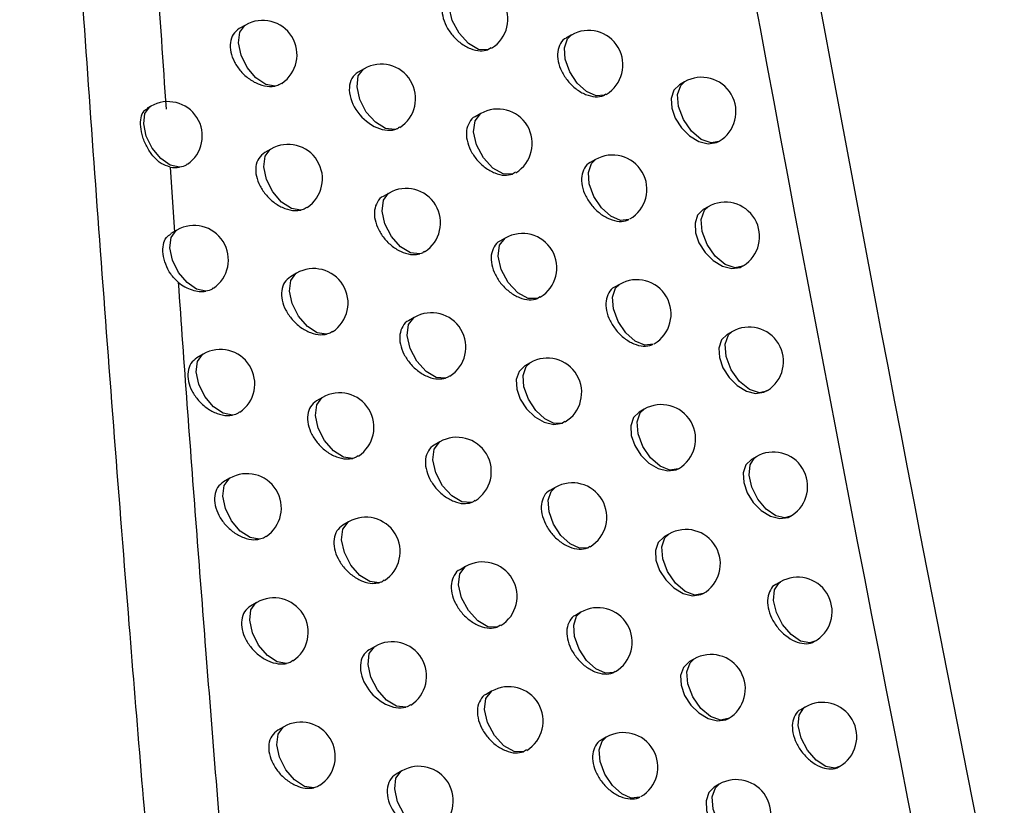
# Model space of a CAD drawing. Header units: millimetres. Extents: x 15358 to 16483, y 10132 to 11382.
# Tile 42 of 166: x 16322 to 16336, y 10327 to 10339. Entities that reach past the tile are written whole.
import ezdxf

# ---------------------------------------------------------------- set-up
doc = ezdxf.new("R2010")
doc.units = ezdxf.units.MM

msp = doc.modelspace()

# ---------------------------------------------------------------- linework, layer by layer
at = {"color": 7, "linetype": 'Continuous', "lineweight": 25}
for p, q in [((16325.284, 10338.788), (16325.193, 10338.736)), ((16330.027, 10338.643), (16329.951, 10338.599)), ((16328.861, 10338.457), (16328.813, 10338.426)), ((16327.01, 10338.152), (16326.924, 10338.102)), ((16331.672, 10337.96), (16331.601, 10337.919)), ((16330.53, 10337.782), (16330.509, 10337.767)), ((16323.905, 10337.606), (16323.855, 10337.577)), ((16328.707, 10337.498), (16328.627, 10337.452)), ((16332.18, 10337.099), (16332.172, 10337.094)), ((16325.654, 10336.983), (16325.564, 10336.931)), ((16330.376, 10336.829), (16330.301, 10336.786)), ((16324.186, 10336.721), (16324.252, 10335.775)), ((16329.214, 10336.645), (16329.171, 10336.617)), ((16327.373, 10336.343), (16327.289, 10336.294)), ((16332.016, 10336.143), (16331.946, 10336.103)), ((16324.285, 10335.803), (16324.196, 10335.752)), ((16329.065, 10335.687), (16328.986, 10335.641)), ((16332.529, 10335.286), (16332.516, 10335.277)), ((16326.027, 10335.176), (16325.939, 10335.125)), ((16330.728, 10335.014), (16330.654, 10334.971)), ((16329.571, 10334.831), (16329.533, 10334.806)), ((16327.741, 10334.533), (16327.658, 10334.485)), ((16332.364, 10334.325), (16332.295, 10334.285)), ((16324.669, 10333.999), (16324.577, 10333.946)), ((16329.427, 10333.873), (16329.349, 10333.828)), ((16326.404, 10333.368), (16326.318, 10333.318)), ((16332.882, 10333.472), (16332.864, 10333.459)), ((16331.085, 10333.197), (16331.012, 10333.155)), ((16329.932, 10333.016), (16329.899, 10332.994)), ((16328.112, 10332.721), (16328.03, 10332.674)), ((16332.715, 10332.506), (16332.647, 10332.466)), ((16325.056, 10332.192), (16324.966, 10332.14)), ((16329.792, 10332.058), (16329.715, 10332.013)), ((16326.785, 10331.558), (16326.7, 10331.508)), ((16331.445, 10331.379), (16331.373, 10331.338)), ((16330.297, 10331.199), (16330.269, 10331.181)), ((16328.487, 10330.907), (16328.406, 10330.861)), ((16333.071, 10330.685), (16333.003, 10330.646)), ((16325.447, 10330.384), (16325.358, 10330.333)), ((16330.162, 10330.241), (16330.086, 10330.197)), ((16328.995, 10330.055), (16328.948, 10330.025)), ((16327.17, 10329.746), (16327.085, 10329.697)), ((16331.809, 10329.56), (16331.738, 10329.519)), ((16330.665, 10329.381), (16330.643, 10329.366)), ((16328.866, 10329.092), (16328.786, 10329.046)), ((16333.43, 10328.863), (16333.364, 10328.824)), ((16332.315, 10328.697), (16332.309, 10328.694)), ((16325.841, 10328.575), (16325.753, 10328.524)), ((16330.535, 10328.423), (16330.46, 10328.38)), ((16329.373, 10328.239), (16329.331, 10328.211)), ((16327.558, 10327.933), (16327.475, 10327.885)), ((16332.178, 10327.739), (16332.107, 10327.698))]:
    msp.add_line(p, q, dxfattribs=at)
at = {"color": 7, "linetype": 'Continuous', "lineweight": 25, "flags": 128}
for points in [[(16328.813, 10338.426), (16328.677, 10338.434), (16328.528, 10338.52), (16328.392, 10338.67), (16328.293, 10338.856), (16328.25, 10339.046), (16328.27, 10339.205), (16328.348, 10339.306), (16328.353, 10339.309)], [(16325.714, 10337.9), (16325.579, 10337.924), (16325.436, 10338.019), (16325.31, 10338.168), (16325.22, 10338.348), (16325.181, 10338.529), (16325.2, 10338.682), (16325.273, 10338.781), (16325.284, 10338.788)], [(16330.509, 10337.767), (16330.386, 10337.758), (16330.247, 10337.82), (16330.112, 10337.943), (16330.003, 10338.108), (16329.938, 10338.289), (16329.925, 10338.458), (16329.969, 10338.587), (16330.027, 10338.643)], [(16327.455, 10337.265), (16327.32, 10337.281), (16327.174, 10337.372), (16327.042, 10337.522), (16326.948, 10337.705), (16326.907, 10337.89), (16326.926, 10338.047), (16327.002, 10338.147), (16327.01, 10338.152)], [(16331.601, 10337.919), (16331.601, 10337.918), (16331.519, 10337.838), (16331.481, 10337.72), (16331.488, 10337.58), (16331.538, 10337.432), (16331.628, 10337.292), (16331.746, 10337.176), (16331.881, 10337.095), (16332.017, 10337.061), (16332.139, 10337.078), (16332.18, 10337.099), (16332.18, 10337.099)], [(16332.172, 10337.094), (16332.06, 10337.071), (16331.917, 10337.122), (16331.774, 10337.242), (16331.656, 10337.411), (16331.585, 10337.6), (16331.571, 10337.776), (16331.618, 10337.91), (16331.672, 10337.96)], [(16324.325, 10336.717), (16324.19, 10336.747), (16324.05, 10336.844), (16323.927, 10336.994), (16323.84, 10337.171), (16323.802, 10337.35), (16323.821, 10337.5), (16323.893, 10337.598), (16323.905, 10337.606)], [(16329.171, 10336.617), (16329.035, 10336.622), (16328.885, 10336.707), (16328.748, 10336.857), (16328.648, 10337.044), (16328.604, 10337.235), (16328.624, 10337.395), (16328.703, 10337.496), (16328.707, 10337.498)], [(16326.087, 10336.095), (16325.952, 10336.118), (16325.809, 10336.211), (16325.681, 10336.361), (16325.59, 10336.542), (16325.551, 10336.724), (16325.57, 10336.877), (16325.643, 10336.976), (16325.654, 10336.983)], [(16330.862, 10335.956), (16330.74, 10335.944), (16330.6, 10336.004), (16330.464, 10336.126), (16330.354, 10336.292), (16330.287, 10336.475), (16330.274, 10336.644), (16330.318, 10336.775), (16330.376, 10336.829)], [(16327.823, 10335.458), (16327.687, 10335.472), (16327.54, 10335.561), (16327.408, 10335.71), (16327.313, 10335.894), (16327.271, 10336.081), (16327.29, 10336.238), (16327.366, 10336.339), (16327.373, 10336.343)], [(16331.946, 10336.103), (16331.945, 10336.102), (16331.864, 10336.022), (16331.826, 10335.904), (16331.833, 10335.764), (16331.883, 10335.616), (16331.972, 10335.476), (16332.09, 10335.359), (16332.225, 10335.279), (16332.361, 10335.244), (16332.482, 10335.261), (16332.529, 10335.286), (16332.529, 10335.286)], [(16332.516, 10335.277), (16332.41, 10335.254), (16332.265, 10335.302), (16332.121, 10335.422), (16332.002, 10335.592), (16331.929, 10335.782), (16331.915, 10335.96), (16331.962, 10336.094), (16332.016, 10336.143)], [(16324.708, 10334.914), (16324.573, 10334.943), (16324.433, 10335.039), (16324.308, 10335.188), (16324.22, 10335.367), (16324.183, 10335.546), (16324.201, 10335.697), (16324.273, 10335.796), (16324.285, 10335.803)], [(16329.533, 10334.806), (16329.397, 10334.809), (16329.246, 10334.892), (16329.108, 10335.042), (16329.007, 10335.23), (16328.963, 10335.422), (16328.982, 10335.584), (16329.062, 10335.685), (16329.065, 10335.687)], [(16326.464, 10334.289), (16326.329, 10334.31), (16326.185, 10334.402), (16326.056, 10334.552), (16325.964, 10334.733), (16325.925, 10334.916), (16325.943, 10335.07), (16326.017, 10335.17), (16326.027, 10335.176)], [(16331.219, 10334.143), (16331.098, 10334.128), (16330.957, 10334.186), (16330.819, 10334.308), (16330.708, 10334.475), (16330.64, 10334.658), (16330.627, 10334.829), (16330.671, 10334.96), (16330.728, 10335.014)], [(16328.194, 10333.648), (16328.058, 10333.66), (16327.911, 10333.748), (16327.777, 10333.898), (16327.681, 10334.082), (16327.638, 10334.27), (16327.657, 10334.428), (16327.735, 10334.529), (16327.741, 10334.533)], [(16332.295, 10334.285), (16332.294, 10334.285), (16332.213, 10334.205), (16332.175, 10334.087), (16332.181, 10333.947), (16332.232, 10333.799), (16332.321, 10333.659), (16332.439, 10333.542), (16332.573, 10333.461), (16332.708, 10333.426), (16332.829, 10333.443), (16332.882, 10333.472), (16332.882, 10333.472)], [(16332.864, 10333.459), (16332.764, 10333.436), (16332.618, 10333.482), (16332.472, 10333.6), (16332.351, 10333.771), (16332.277, 10333.963), (16332.263, 10334.142), (16332.311, 10334.278), (16332.364, 10334.325)], [(16325.095, 10333.11), (16324.96, 10333.137), (16324.819, 10333.232), (16324.693, 10333.382), (16324.605, 10333.561), (16324.566, 10333.74), (16324.585, 10333.892), (16324.657, 10333.991), (16324.669, 10333.999)], [(16329.349, 10333.828), (16329.348, 10333.828), (16329.265, 10333.746), (16329.225, 10333.627), (16329.232, 10333.487), (16329.283, 10333.341), (16329.374, 10333.203), (16329.494, 10333.088), (16329.632, 10333.009), (16329.773, 10332.976), (16329.899, 10332.994), (16329.899, 10332.994), (16329.899, 10332.994)], [(16329.899, 10332.994), (16329.777, 10332.991), (16329.639, 10333.056), (16329.507, 10333.18), (16329.401, 10333.343), (16329.337, 10333.522), (16329.325, 10333.688), (16329.367, 10333.816), (16329.427, 10333.873)], [(16326.845, 10332.481), (16326.709, 10332.5), (16326.565, 10332.592), (16326.435, 10332.741), (16326.342, 10332.923), (16326.302, 10333.107), (16326.321, 10333.262), (16326.395, 10333.362), (16326.404, 10333.368)], [(16331.58, 10332.329), (16331.459, 10332.31), (16331.318, 10332.367), (16331.179, 10332.488), (16331.066, 10332.655), (16330.997, 10332.84), (16330.983, 10333.013), (16331.028, 10333.144), (16331.085, 10333.197)], [(16331.012, 10333.155), (16331.011, 10333.155), (16330.929, 10333.074), (16330.89, 10332.956), (16330.897, 10332.816), (16330.948, 10332.668), (16331.037, 10332.529), (16331.156, 10332.413), (16331.292, 10332.333), (16331.43, 10332.299), (16331.553, 10332.316), (16331.58, 10332.329), (16331.58, 10332.329)], [(16328.569, 10331.837), (16328.433, 10331.847), (16328.285, 10331.934), (16328.15, 10332.083), (16328.053, 10332.269), (16328.01, 10332.458), (16328.029, 10332.616), (16328.107, 10332.717), (16328.112, 10332.721)], [(16333.215, 10331.64), (16333.133, 10331.617), (16333.001, 10331.646), (16332.863, 10331.741), (16332.741, 10331.887), (16332.654, 10332.06), (16332.614, 10332.236), (16332.627, 10332.387), (16332.692, 10332.49), (16332.715, 10332.506)], [(16332.647, 10332.466), (16332.646, 10332.466), (16332.566, 10332.386), (16332.527, 10332.269), (16332.534, 10332.128), (16332.585, 10331.98), (16332.673, 10331.84), (16332.791, 10331.722), (16332.925, 10331.641), (16333.06, 10331.606), (16333.18, 10331.623), (16333.239, 10331.657), (16333.239, 10331.657)], [(16325.485, 10331.304), (16325.35, 10331.329), (16325.208, 10331.424), (16325.082, 10331.573), (16324.992, 10331.753), (16324.954, 10331.933), (16324.972, 10332.086), (16325.045, 10332.185), (16325.056, 10332.192)], [(16330.269, 10331.181), (16330.147, 10331.175), (16330.008, 10331.238), (16329.875, 10331.361), (16329.768, 10331.526), (16329.703, 10331.705), (16329.691, 10331.873), (16329.733, 10332.001), (16329.792, 10332.058)], [(16327.229, 10330.671), (16327.094, 10330.688), (16326.948, 10330.779), (16326.818, 10330.929), (16326.724, 10331.111), (16326.683, 10331.296), (16326.702, 10331.452), (16326.777, 10331.553), (16326.785, 10331.558)], [(16331.373, 10331.337), (16331.372, 10331.337), (16331.291, 10331.256), (16331.251, 10331.139), (16331.258, 10330.998), (16331.309, 10330.851), (16331.399, 10330.712), (16331.517, 10330.595), (16331.653, 10330.515), (16331.79, 10330.481), (16331.913, 10330.498), (16331.946, 10330.514), (16331.946, 10330.514)], [(16331.946, 10330.514), (16331.825, 10330.492), (16331.682, 10330.546), (16331.542, 10330.667), (16331.427, 10330.834), (16331.357, 10331.021), (16331.344, 10331.195), (16331.389, 10331.327), (16331.445, 10331.379)], [(16328.948, 10330.025), (16328.812, 10330.032), (16328.663, 10330.118), (16328.527, 10330.267), (16328.428, 10330.453), (16328.385, 10330.643), (16328.404, 10330.803), (16328.482, 10330.905), (16328.487, 10330.907)], [(16333.571, 10329.819), (16333.495, 10329.796), (16333.362, 10329.823), (16333.223, 10329.916), (16333.099, 10330.062), (16333.01, 10330.237), (16332.969, 10330.415), (16332.983, 10330.567), (16333.049, 10330.67), (16333.071, 10330.685)], [(16325.88, 10329.496), (16325.745, 10329.519), (16325.602, 10329.613), (16325.475, 10329.763), (16325.384, 10329.943), (16325.345, 10330.125), (16325.363, 10330.278), (16325.436, 10330.378), (16325.447, 10330.384)], [(16330.643, 10329.366), (16330.521, 10329.357), (16330.382, 10329.419), (16330.247, 10329.542), (16330.139, 10329.707), (16330.073, 10329.887), (16330.06, 10330.056), (16330.103, 10330.185), (16330.162, 10330.241)], [(16327.618, 10328.861), (16327.482, 10328.875), (16327.336, 10328.965), (16327.204, 10329.115), (16327.109, 10329.298), (16327.067, 10329.484), (16327.086, 10329.641), (16327.162, 10329.741), (16327.17, 10329.746)], [(16331.738, 10329.518), (16331.737, 10329.518), (16331.656, 10329.437), (16331.617, 10329.32), (16331.624, 10329.179), (16331.675, 10329.032), (16331.764, 10328.892), (16331.882, 10328.776), (16332.018, 10328.695), (16332.154, 10328.661), (16332.276, 10328.678), (16332.315, 10328.697), (16332.315, 10328.697)], [(16332.309, 10328.694), (16332.195, 10328.671), (16332.051, 10328.723), (16331.91, 10328.843), (16331.793, 10329.012), (16331.722, 10329.2), (16331.708, 10329.375), (16331.754, 10329.508), (16331.809, 10329.56)], [(16329.331, 10328.211), (16329.195, 10328.216), (16329.045, 10328.3), (16328.908, 10328.449), (16328.808, 10328.636), (16328.764, 10328.828), (16328.783, 10328.989), (16328.862, 10329.09), (16328.866, 10329.092)], [(16333.93, 10327.997), (16333.861, 10327.974), (16333.728, 10327.998), (16333.588, 10328.089), (16333.462, 10328.235), (16333.371, 10328.412), (16333.329, 10328.592), (16333.343, 10328.746), (16333.411, 10328.849), (16333.43, 10328.863)], [(16326.277, 10327.687), (16326.142, 10327.708), (16325.999, 10327.801), (16325.87, 10327.951), (16325.779, 10328.132), (16325.739, 10328.314), (16325.757, 10328.468), (16325.831, 10328.568), (16325.841, 10328.575)], [(16331.021, 10327.55), (16330.899, 10327.538), (16330.759, 10327.598), (16330.623, 10327.72), (16330.513, 10327.886), (16330.446, 10328.068), (16330.433, 10328.238), (16330.477, 10328.368), (16330.535, 10328.423)], [(16328.009, 10327.048), (16327.874, 10327.061), (16327.727, 10327.15), (16327.594, 10327.299), (16327.498, 10327.483), (16327.456, 10327.67), (16327.474, 10327.828), (16327.551, 10327.929), (16327.558, 10327.933)], [(16332.107, 10327.698), (16332.106, 10327.698), (16332.025, 10327.617), (16331.986, 10327.499), (16331.993, 10327.359), (16332.044, 10327.211), (16332.133, 10327.071), (16332.251, 10326.955), (16332.386, 10326.874), (16332.522, 10326.839), (16332.644, 10326.856), (16332.688, 10326.879), (16332.688, 10326.879)], [(16332.677, 10326.873), (16332.568, 10326.85), (16332.424, 10326.899), (16332.281, 10327.019), (16332.163, 10327.188), (16332.09, 10327.377), (16332.076, 10327.554), (16332.123, 10327.688), (16332.178, 10327.739)]]:
    msp.add_lwpolyline(points, dxfattribs=at)
at = {"color": 7, "linetype": 'Continuous', "lineweight": 25}
for centre, start, end in [((16328.603, 10338.876), 301.7067, 119.9973), ((16325.534, 10338.355), 303.7431, 119.9973), ((16330.277, 10338.209), 300.6628, 119.9973), ((16327.26, 10337.718), 302.5858, 119.9973), ((16331.922, 10337.527), 300.6893, 119.9973), ((16324.155, 10337.173), 304.6701, 119.9973), ((16328.957, 10337.065), 301.4973, 119.9973), ((16325.904, 10336.55), 303.4799, 119.9973), ((16330.626, 10336.396), 300.4718, 119.9973), ((16327.623, 10335.91), 302.3504, 119.9973), ((16332.266, 10335.71), 301.5232, 119.9973), ((16324.535, 10335.37), 304.3858, 119.9973), ((16329.315, 10335.254), 301.2912, 119.9973), ((16326.277, 10334.743), 303.2221, 119.9973), ((16330.978, 10334.581), 300.2838, 119.9973), ((16327.991, 10334.1), 302.1201, 119.9973), ((16332.614, 10333.892), 302.385, 119.9973), ((16324.919, 10333.566), 304.107, 119.9973), ((16329.677, 10333.44), 301.0882, 119.9973), ((16326.654, 10332.935), 302.9699, 119.9973), ((16331.335, 10332.764), 300.0989, 119.9973), ((16328.362, 10332.288), 301.8951, 119.9973), ((16332.965, 10332.073), 303.3061, 119.9973), ((16325.306, 10331.759), 303.8336, 119.9973), ((16330.042, 10331.625), 300.8883, 119.9973), ((16327.035, 10331.125), 302.7231, 119.9973), ((16332.965, 10332.073), 299.9973, 303.3061), ((16331.695, 10330.946), 299.9973, 119.9973), ((16328.737, 10330.474), 301.6714, 119.9973), ((16333.321, 10330.252), 304.2955, 119.9973), ((16325.697, 10329.951), 303.5658, 119.9973), ((16330.412, 10329.808), 300.6917, 119.9973), ((16327.42, 10329.313), 302.4819, 119.9973), ((16333.321, 10330.252), 299.9973, 304.2955), ((16332.059, 10329.127), 300.4289, 119.9973), ((16329.116, 10328.659), 301.4606, 119.9973), ((16333.68, 10328.43), 299.9973, 119.9973), ((16326.091, 10328.142), 303.3037, 119.9973), ((16330.785, 10327.99), 300.4982, 119.9973), ((16327.808, 10327.5), 302.2461, 119.9973), ((16332.428, 10327.306), 301.1075, 119.9973)]:
    msp.add_arc(centre, 0.5, start, end, dxfattribs=at)
for points, knots in [([(16325.896, 10305.743), (16325.798, 10306.653), (16325.604, 10308.451), (16325.327, 10311.116), (16325.064, 10313.716), (16324.815, 10316.25), (16324.58, 10318.718), (16324.358, 10321.119), (16324.149, 10323.453), (16323.952, 10325.718), (16323.767, 10327.914), (16323.502, 10331.17), (16323.176, 10335.408), (16322.813, 10340.55), (16322.5, 10345.391), (16322.229, 10349.926), (16322.073, 10352.843), (16321.998, 10354.25)], [0, 0, 0, 0, 0.05598, 0.110676, 0.164072, 0.216148, 0.266888, 0.316276, 0.364297, 0.410936, 0.456178, 0.500012, 0.612161, 0.718399, 0.818552, 0.912464, 1, 1, 1, 1]), ([(16323.618, 10345.61), (16323.658, 10344.942), (16323.737, 10343.604), (16323.862, 10341.595), (16323.992, 10339.581), (16324.082, 10338.236), (16324.128, 10337.563)], [0, 0, 0, 0, 0.2494558, 0.4992732, 0.749454, 1, 1, 1, 1]), ([(16328.272, 10339.262), (16328.272, 10339.262), (16328.232, 10339.25), (16328.182, 10339.183), (16328.138, 10339.066), (16328.146, 10338.922), (16328.199, 10338.773), (16328.292, 10338.634), (16328.416, 10338.517), (16328.558, 10338.437), (16328.698, 10338.403), (16328.776, 10338.419), (16328.813, 10338.426)], [0, 0, 0, 0, 0.000215, 0.114612, 0.226889, 0.337254, 0.4468, 0.556944, 0.668804, 0.782744, 0.898219, 1, 1, 1, 1]), ([(16325.193, 10338.736), (16325.161, 10338.711), (16325.097, 10338.661), (16325.056, 10338.536), (16325.063, 10338.394), (16325.118, 10338.247), (16325.213, 10338.11), (16325.339, 10337.995), (16325.485, 10337.917), (16325.616, 10337.888), (16325.687, 10337.896), (16325.714, 10337.9)], [0, 0, 0, 0, 0.118885, 0.234903, 0.348199, 0.460388, 0.57348, 0.689039, 0.807579, 0.928342, 1, 1, 1, 1]), ([(16329.951, 10338.599), (16329.951, 10338.599), (16329.912, 10338.587), (16329.863, 10338.52), (16329.819, 10338.404), (16329.827, 10338.26), (16329.88, 10338.11), (16329.972, 10337.969), (16330.094, 10337.851), (16330.234, 10337.77), (16330.375, 10337.736), (16330.465, 10337.749), (16330.505, 10337.766), (16330.509, 10337.767)], [0, 0, 0, 0, 0.000452, 0.111637, 0.221163, 0.329172, 0.436512, 0.54431, 0.653463, 0.764259, 0.876262, 0.988503, 1, 1, 1, 1]), ([(16326.924, 10338.102), (16326.848, 10338.059), (16326.802, 10337.977), (16326.789, 10337.777), (16326.825, 10337.66), (16326.957, 10337.454), (16327.055, 10337.366), (16327.26, 10337.26), (16327.368, 10337.243), (16327.455, 10337.265)], [0, 0, 0, 0, 0.25, 0.25, 0.5, 0.5, 0.75, 0.75, 1, 1, 1, 1]), ([(16325.808, 10337.943), (16325.801, 10337.937), (16325.777, 10337.913), (16325.74, 10337.905), (16325.714, 10337.9)], [0, 0, 0, 0, 0.280206, 1, 1, 1, 1]), ([(16324.186, 10336.721), (16324.142, 10336.735), (16324.056, 10336.764), (16323.944, 10336.868), (16323.85, 10337.002), (16323.785, 10337.157), (16323.753, 10337.311), (16323.76, 10337.444), (16323.795, 10337.536), (16323.84, 10337.562), (16323.858, 10337.572)], [0, 0, 0, 0, 0.125258, 0.250189, 0.380375, 0.513331, 0.646914, 0.780209, 0.913478, 1, 1, 1, 1]), ([(16328.627, 10337.452), (16328.627, 10337.452), (16328.587, 10337.441), (16328.537, 10337.373), (16328.493, 10337.257), (16328.501, 10337.113), (16328.554, 10336.964), (16328.647, 10336.823), (16328.771, 10336.706), (16328.912, 10336.627), (16329.054, 10336.592), (16329.133, 10336.609), (16329.171, 10336.617)], [0, 0, 0, 0, 0.000254, 0.114053, 0.225828, 0.335771, 0.444924, 0.554644, 0.666004, 0.779353, 0.894173, 1, 1, 1, 1]), ([(16327.525, 10337.302), (16327.516, 10337.294), (16327.496, 10337.276), (16327.469, 10337.269), (16327.455, 10337.265)], [0, 0, 0, 0, 0.487072, 1, 1, 1, 1]), ([(16325.564, 10336.931), (16325.532, 10336.906), (16325.468, 10336.856), (16325.428, 10336.732), (16325.435, 10336.59), (16325.489, 10336.443), (16325.584, 10336.305), (16325.71, 10336.19), (16325.856, 10336.112), (16325.987, 10336.082), (16326.059, 10336.091), (16326.087, 10336.095)], [0, 0, 0, 0, 0.118385, 0.233994, 0.346987, 0.458907, 0.571687, 0.686829, 0.804834, 0.924972, 1, 1, 1, 1]), ([(16330.301, 10336.786), (16330.3, 10336.786), (16330.262, 10336.774), (16330.213, 10336.707), (16330.17, 10336.592), (16330.177, 10336.447), (16330.23, 10336.297), (16330.322, 10336.156), (16330.444, 10336.038), (16330.583, 10335.957), (16330.724, 10335.922), (16330.815, 10335.935), (16330.856, 10335.953), (16330.862, 10335.956)], [0, 0, 0, 0, 0.000487, 0.111005, 0.219944, 0.327434, 0.43428, 0.541559, 0.650129, 0.760267, 0.871559, 0.983079, 1, 1, 1, 1]), ([(16324.437, 10336.766), (16324.432, 10336.76), (16324.403, 10336.732), (16324.36, 10336.724), (16324.325, 10336.717)], [0, 0, 0, 0, 0.196164, 1, 1, 1, 1]), ([(16327.289, 10336.294), (16327.289, 10336.294), (16327.249, 10336.283), (16327.199, 10336.214), (16327.154, 10336.098), (16327.162, 10335.954), (16327.216, 10335.806), (16327.309, 10335.667), (16327.434, 10335.55), (16327.577, 10335.471), (16327.714, 10335.439), (16327.79, 10335.452), (16327.823, 10335.458)], [0, 0, 0, 0, 0.000052, 0.116095, 0.229719, 0.34118, 0.451727, 0.56296, 0.676136, 0.79167, 0.908955, 1, 1, 1, 1]), ([(16326.176, 10336.137), (16326.169, 10336.13), (16326.145, 10336.108), (16326.111, 10336.1), (16326.087, 10336.095)], [0, 0, 0, 0, 0.312023, 1, 1, 1, 1]), ([(16324.303, 10335.045), (16324.265, 10335.083), (16324.189, 10335.159), (16324.117, 10335.308), (16324.079, 10335.458), (16324.082, 10335.595), (16324.119, 10335.697), (16324.175, 10335.732), (16324.199, 10335.748)], [0, 0, 0, 0, 0.1689063, 0.3374035, 0.512002, 0.6881288, 0.8643568, 1, 1, 1, 1]), ([(16328.986, 10335.641), (16328.986, 10335.641), (16328.946, 10335.629), (16328.897, 10335.562), (16328.853, 10335.446), (16328.861, 10335.301), (16328.914, 10335.152), (16329.006, 10335.012), (16329.13, 10334.895), (16329.27, 10334.815), (16329.414, 10334.779), (16329.494, 10334.797), (16329.533, 10334.806)], [0, 0, 0, 0, 0.000293, 0.113483, 0.224741, 0.334247, 0.442991, 0.552271, 0.663117, 0.775866, 0.890021, 1, 1, 1, 1]), ([(16327.887, 10335.493), (16327.877, 10335.484), (16327.859, 10335.468), (16327.834, 10335.461), (16327.823, 10335.458)], [0, 0, 0, 0, 0.5547911, 1, 1, 1, 1]), ([(16325.939, 10335.125), (16325.907, 10335.1), (16325.844, 10335.051), (16325.803, 10334.926), (16325.81, 10334.784), (16325.864, 10334.637), (16325.959, 10334.499), (16326.085, 10334.383), (16326.23, 10334.305), (16326.362, 10334.275), (16326.435, 10334.285), (16326.464, 10334.289)], [0, 0, 0, 0, 0.11788, 0.233068, 0.345745, 0.457382, 0.569836, 0.684553, 0.802017, 0.921528, 1, 1, 1, 1]), ([(16324.304, 10335.045), (16324.346, 10334.453), (16324.431, 10333.267), (16324.565, 10331.486), (16324.709, 10329.615), (16324.865, 10327.642), (16324.979, 10326.262), (16325.037, 10325.566)], [0, 0, 0, 0, 0.187838, 0.375918, 0.564243, 0.780027, 1, 1, 1, 1]), ([(16324.304, 10335.045), (16324.366, 10334.994), (16324.437, 10334.956), (16324.577, 10334.91), (16324.646, 10334.904), (16324.708, 10334.914)], [0, 0, 0, 0, 0.5, 0.5, 1, 1, 1, 1]), ([(16324.815, 10334.962), (16324.809, 10334.956), (16324.782, 10334.929), (16324.74, 10334.921), (16324.708, 10334.914)], [0, 0, 0, 0, 0.215742, 1, 1, 1, 1]), ([(16330.654, 10334.971), (16330.654, 10334.971), (16330.615, 10334.96), (16330.567, 10334.893), (16330.524, 10334.777), (16330.531, 10334.633), (16330.584, 10334.483), (16330.675, 10334.341), (16330.797, 10334.223), (16330.936, 10334.141), (16331.076, 10334.107), (16331.169, 10334.12), (16331.212, 10334.14), (16331.219, 10334.143)], [0, 0, 0, 0, 0.000521, 0.110357, 0.21869, 0.325639, 0.43197, 0.53871, 0.646679, 0.756144, 0.86671, 0.977496, 1, 1, 1, 1]), ([(16327.658, 10334.485), (16327.658, 10334.485), (16327.618, 10334.473), (16327.568, 10334.405), (16327.523, 10334.289), (16327.531, 10334.144), (16327.584, 10333.996), (16327.678, 10333.857), (16327.803, 10333.74), (16327.945, 10333.661), (16328.083, 10333.628), (16328.16, 10333.642), (16328.194, 10333.648)], [0, 0, 0, 0, 0.000094, 0.11556, 0.228714, 0.339796, 0.449993, 0.560841, 0.673548, 0.788513, 0.905156, 1, 1, 1, 1]), ([(16326.548, 10334.33), (16326.54, 10334.322), (16326.517, 10334.301), (16326.485, 10334.294), (16326.464, 10334.289)], [0, 0, 0, 0, 0.349061, 1, 1, 1, 1]), ([(16324.577, 10333.946), (16324.545, 10333.92), (16324.48, 10333.87), (16324.44, 10333.746), (16324.447, 10333.604), (16324.501, 10333.457), (16324.596, 10333.32), (16324.723, 10333.206), (16324.87, 10333.128), (16324.999, 10333.099), (16325.07, 10333.107), (16325.095, 10333.11)], [0, 0, 0, 0, 0.119476, 0.236005, 0.349659, 0.46215, 0.575597, 0.691645, 0.810844, 0.932403, 1, 1, 1, 1]), ([(16328.253, 10333.682), (16328.242, 10333.672), (16328.225, 10333.657), (16328.202, 10333.651), (16328.194, 10333.648)], [0, 0, 0, 0, 0.6366939, 1, 1, 1, 1]), ([(16326.318, 10333.318), (16326.286, 10333.293), (16326.222, 10333.243), (16326.182, 10333.119), (16326.189, 10332.977), (16326.243, 10332.829), (16326.337, 10332.691), (16326.463, 10332.575), (16326.607, 10332.497), (16326.741, 10332.466), (16326.815, 10332.476), (16326.845, 10332.481)], [0, 0, 0, 0, 0.117369, 0.232126, 0.344472, 0.455812, 0.567926, 0.682209, 0.799125, 0.918005, 1, 1, 1, 1]), ([(16325.197, 10333.156), (16325.19, 10333.15), (16325.164, 10333.124), (16325.125, 10333.116), (16325.095, 10333.11)], [0, 0, 0, 0, 0.238273, 1, 1, 1, 1]), ([(16328.03, 10332.674), (16328.03, 10332.674), (16327.991, 10332.662), (16327.94, 10332.594), (16327.896, 10332.478), (16327.904, 10332.333), (16327.957, 10332.185), (16328.05, 10332.045), (16328.175, 10331.929), (16328.317, 10331.849), (16328.456, 10331.815), (16328.533, 10331.83), (16328.569, 10331.837)], [0, 0, 0, 0, 0.000136, 0.115015, 0.227688, 0.338374, 0.448207, 0.558656, 0.670882, 0.78527, 0.901264, 1, 1, 1, 1]), ([(16326.923, 10332.52), (16326.915, 10332.512), (16326.893, 10332.493), (16326.863, 10332.485), (16326.845, 10332.481)], [0, 0, 0, 0, 0.392436, 1, 1, 1, 1]), ([(16324.966, 10332.14), (16324.933, 10332.115), (16324.869, 10332.065), (16324.829, 10331.94), (16324.835, 10331.799), (16324.89, 10331.651), (16324.985, 10331.514), (16325.112, 10331.399), (16325.258, 10331.321), (16325.388, 10331.292), (16325.459, 10331.301), (16325.485, 10331.304)], [0, 0, 0, 0, 0.118981, 0.23511, 0.348477, 0.460716, 0.573864, 0.689506, 0.808172, 0.929104, 1, 1, 1, 1]), ([(16329.715, 10332.013), (16329.715, 10332.013), (16329.676, 10332.002), (16329.627, 10331.935), (16329.583, 10331.819), (16329.591, 10331.674), (16329.644, 10331.525), (16329.736, 10331.384), (16329.859, 10331.266), (16329.999, 10331.186), (16330.141, 10331.152), (16330.228, 10331.164), (16330.267, 10331.18), (16330.269, 10331.181)], [0, 0, 0, 0, 0.000369, 0.112297, 0.22247, 0.33104, 0.438902, 0.547244, 0.657011, 0.768516, 0.881307, 0.994361, 1, 1, 1, 1]), ([(16328.622, 10331.869), (16328.611, 10331.859), (16328.595, 10331.845), (16328.575, 10331.839), (16328.569, 10331.837)], [0, 0, 0, 0, 0.737204, 1, 1, 1, 1]), ([(16326.7, 10331.508), (16326.668, 10331.483), (16326.605, 10331.434), (16326.565, 10331.31), (16326.571, 10331.168), (16326.625, 10331.02), (16326.719, 10330.881), (16326.845, 10330.765), (16326.989, 10330.686), (16327.123, 10330.655), (16327.198, 10330.667), (16327.229, 10330.671)], [0, 0, 0, 0, 0.116851, 0.231165, 0.343166, 0.454194, 0.565957, 0.679795, 0.796157, 0.914403, 1, 1, 1, 1]), ([(16325.582, 10331.348), (16325.575, 10331.342), (16325.55, 10331.317), (16325.513, 10331.31), (16325.485, 10331.304)], [0, 0, 0, 0, 0.264275, 1, 1, 1, 1]), ([(16328.406, 10330.861), (16328.406, 10330.861), (16328.367, 10330.849), (16328.317, 10330.781), (16328.273, 10330.665), (16328.28, 10330.521), (16328.333, 10330.372), (16328.426, 10330.232), (16328.55, 10330.115), (16328.692, 10330.036), (16328.832, 10330.001), (16328.911, 10330.017), (16328.948, 10330.025)], [0, 0, 0, 0, 0.000177, 0.114462, 0.22664, 0.336915, 0.446367, 0.556402, 0.668135, 0.781937, 0.897276, 1, 1, 1, 1]), ([(16327.302, 10330.709), (16327.293, 10330.701), (16327.273, 10330.683), (16327.245, 10330.675), (16327.229, 10330.671)], [0, 0, 0, 0, 0.4436066, 1, 1, 1, 1]), ([(16333.003, 10330.646), (16333.003, 10330.646), (16332.965, 10330.635), (16332.918, 10330.569), (16332.876, 10330.454), (16332.884, 10330.309), (16332.935, 10330.158), (16333.025, 10330.015), (16333.145, 10329.895), (16333.281, 10329.812), (16333.417, 10329.778), (16333.514, 10329.786), (16333.555, 10329.813), (16333.565, 10329.819)], [0, 0, 0, 0, 0.0008084, 0.1090789, 0.2162945, 0.3225182, 0.428282, 0.5343219, 0.6412339, 0.7492114, 0.8579695, 0.9668835, 1, 1, 1, 1]), ([(16325.358, 10330.333), (16325.325, 10330.308), (16325.262, 10330.258), (16325.221, 10330.133), (16325.228, 10329.992), (16325.282, 10329.844), (16325.377, 10329.706), (16325.503, 10329.591), (16325.649, 10329.513), (16325.78, 10329.484), (16325.852, 10329.493), (16325.88, 10329.496)], [0, 0, 0, 0, 0.118481, 0.2342, 0.347266, 0.45924, 0.572077, 0.687303, 0.805431, 0.925734, 1, 1, 1, 1]), ([(16330.086, 10330.197), (16330.086, 10330.197), (16330.047, 10330.186), (16329.997, 10330.119), (16329.954, 10330.003), (16329.962, 10329.858), (16330.014, 10329.709), (16330.107, 10329.568), (16330.229, 10329.45), (16330.369, 10329.369), (16330.51, 10329.335), (16330.599, 10329.347), (16330.639, 10329.364), (16330.643, 10329.366)], [0, 0, 0, 0, 0.000406, 0.11168, 0.221282, 0.329352, 0.436741, 0.544583, 0.653784, 0.764644, 0.876732, 0.989074, 1, 1, 1, 1]), ([(16327.085, 10329.697), (16327.009, 10329.654), (16326.962, 10329.572), (16326.95, 10329.371), (16326.986, 10329.253), (16327.119, 10329.048), (16327.217, 10328.959), (16327.422, 10328.854), (16327.53, 10328.837), (16327.618, 10328.861)], [0, 0, 0, 0, 0.25, 0.25, 0.5, 0.5, 0.75, 0.75, 1, 1, 1, 1]), ([(16325.971, 10329.539), (16325.963, 10329.532), (16325.939, 10329.509), (16325.904, 10329.502), (16325.88, 10329.496)], [0, 0, 0, 0, 0.294395, 1, 1, 1, 1]), ([(16328.786, 10329.046), (16328.786, 10329.046), (16328.747, 10329.035), (16328.697, 10328.967), (16328.653, 10328.851), (16328.661, 10328.707), (16328.713, 10328.558), (16328.806, 10328.417), (16328.93, 10328.3), (16329.071, 10328.221), (16329.213, 10328.185), (16329.293, 10328.203), (16329.331, 10328.211)], [0, 0, 0, 0, 0.000218, 0.113898, 0.225568, 0.335416, 0.44447, 0.554077, 0.665304, 0.77851, 0.893188, 1, 1, 1, 1]), ([(16327.685, 10328.897), (16327.675, 10328.888), (16327.656, 10328.871), (16327.63, 10328.864), (16327.618, 10328.861)], [0, 0, 0, 0, 0.504512, 1, 1, 1, 1]), ([(16333.364, 10328.824), (16333.363, 10328.824), (16333.326, 10328.813), (16333.278, 10328.747), (16333.237, 10328.632), (16333.244, 10328.487), (16333.296, 10328.336), (16333.386, 10328.193), (16333.505, 10328.073), (16333.641, 10327.989), (16333.776, 10327.956), (16333.873, 10327.963), (16333.914, 10327.99), (16333.923, 10327.997)], [0, 0, 0, 0, 0.000841, 0.109078, 0.216309, 0.322592, 0.428432, 0.534533, 0.641467, 0.749418, 0.858116, 0.966965, 1, 1, 1, 1]), ([(16325.753, 10328.524), (16325.721, 10328.499), (16325.657, 10328.449), (16325.617, 10328.325), (16325.624, 10328.183), (16325.678, 10328.035), (16325.772, 10327.897), (16325.899, 10327.782), (16326.044, 10327.704), (16326.176, 10327.673), (16326.249, 10327.683), (16326.277, 10327.687)], [0, 0, 0, 0, 0.117975, 0.233274, 0.346026, 0.457719, 0.570232, 0.685034, 0.80262, 0.922292, 1, 1, 1, 1]), ([(16330.46, 10328.38), (16330.46, 10328.38), (16330.421, 10328.368), (16330.372, 10328.301), (16330.329, 10328.186), (16330.336, 10328.041), (16330.389, 10327.891), (16330.481, 10327.75), (16330.603, 10327.632), (16330.742, 10327.551), (16330.883, 10327.517), (16330.974, 10327.529), (16331.015, 10327.547), (16331.021, 10327.55)], [0, 0, 0, 0, 0.000443, 0.111048, 0.220061, 0.327611, 0.434507, 0.54183, 0.650448, 0.760649, 0.872021, 0.983639, 1, 1, 1, 1]), ([(16327.475, 10327.885), (16327.399, 10327.841), (16327.352, 10327.759), (16327.34, 10327.557), (16327.376, 10327.439), (16327.511, 10327.232), (16327.609, 10327.144), (16327.815, 10327.04), (16327.923, 10327.023), (16328.009, 10327.048)], [0, 0, 0, 0, 0.25, 0.25, 0.5, 0.5, 0.75, 0.75, 1, 1, 1, 1]), ([(16326.363, 10327.728), (16326.355, 10327.721), (16326.332, 10327.7), (16326.299, 10327.692), (16326.277, 10327.687)], [0, 0, 0, 0, 0.329446, 1, 1, 1, 1])]:
    msp.add_open_spline(points, degree=3, knots=knots, dxfattribs=at)
for points in [[(16330.503, 10351.468), (16332.432, 10340.189), (16334.598, 10328.802), (16336.991, 10317.34)], [(16331.435, 10351.453), (16333.217, 10341.05), (16335.199, 10330.568), (16337.376, 10320.005)], [(16324.186, 10336.721), (16324.234, 10336.712), (16324.281, 10336.71), (16324.325, 10336.717)]]:
    msp.add_open_spline(points, degree=3, dxfattribs=at)

doc.saveas('drawing.dxf')
